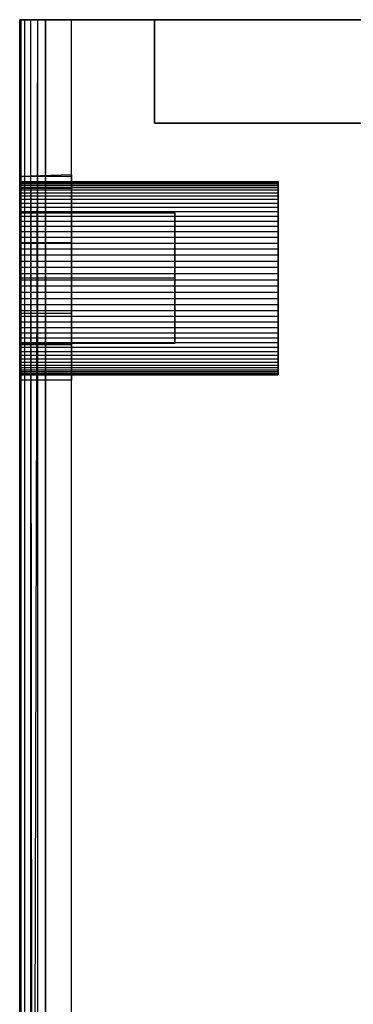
# Model space of a CAD drawing. Extents: x -47 to 47, y -122 to 0.
# Tile 16 of 28: x -20 to -13.55, y -19.04 to 0. Entities that reach past the tile are written whole.
import ezdxf

# ---------------------------------------------------------------- set-up
doc = ezdxf.new("R2010")
doc.units = 0
doc.header["$LTSCALE"] = 25.4
doc.layers.get('0').update_dxf_attribs({"linetype": 'CONTINUOUS'})

# ---------------------------------------------------------------- blocks, each defined once
blk = doc.blocks.new('NL2500034645_STL')
at = {"color": 0}
for p, q in [((-20, -37.5, 49.5), (-20, 0, 49.5)), ((-20, 0, 49.5), (-20, 0, -49.5)), ((-20, 0, -49.5), (-20, -37.5, -49.5)), ((-19.976, 0, -49.655), (-20, 0, -49.5)), ((-20, 0, 49.5), (-20, 0, -49.5)), ((-20, 0, 49.5), (-19.976, 0, 49.655)), ((-20, 0, -49.5), (-20, -37.5, -49.5)), ((-20, 0, -49.5), (-19.994, -37.497, -49.578)), ((-20, 0, -49.5), (-19.994, -37.497, -49.578)), ((-19.976, 0, -49.655), (-20, 0, -49.5)), ((-20, 0, 49.5), (-19.976, 0, 49.655)), ((-20, 0, 49.5), (-19.994, -37.497, 49.579)), ((-20, 0, 49.5), (-19.994, -37.497, 49.579)), ((-20, -37.5, 49.5), (-20, 0, 49.5)), ((-19.976, 0, -49.655), (-19.994, -37.497, -49.578)), ((-19.976, 0, -49.655), (-19.994, -37.497, -49.578)), ((-19.976, 0, 49.655), (-19.994, -37.497, 49.579)), ((-19.976, 0, 49.655), (-19.994, -37.497, 49.579)), ((-19.905, 0, -49.794), (-19.976, 0, -49.655)), ((-19.976, 0, 49.655), (-19.905, 0, 49.794)), ((-19.976, 0, -49.655), (-19.976, -37.487, -49.655)), ((-19.905, 0, -49.794), (-19.976, 0, -49.655)), ((-19.976, 0, -49.655), (-19.976, -37.487, -49.655)), ((-19.976, 0, 49.655), (-19.905, 0, 49.794)), ((-19.976, 0, 49.655), (-19.976, -37.487, 49.655)), ((-19.976, 0, 49.655), (-19.976, -37.487, 49.655)), ((-19.794, 0, -49.905), (-19.905, 0, -49.794)), ((-19.905, 0, 49.794), (-19.794, 0, 49.905)), ((-19.905, 0, -49.794), (-19.905, -37.449, -49.794)), ((-19.794, 0, -49.905), (-19.905, 0, -49.794)), ((-19.905, 0, -49.794), (-19.905, -37.449, -49.794)), ((-19.905, 0, 49.794), (-19.794, 0, 49.905)), ((-19.905, 0, 49.794), (-19.905, -37.449, 49.794)), ((-19.905, 0, 49.794), (-19.905, -37.449, 49.794)), ((-19.655, 0, -49.976), (-19.794, 0, -49.905)), ((-19.794, 0, 49.905), (-19.655, 0, 49.976)), ((-19.794, 0, -49.905), (-19.794, -37.391, -49.905)), ((-19.794, 0, -49.905), (-19.794, -37.391, -49.905)), ((-19.794, 0, -49.905), (-19.753, -37.369, -49.931)), ((-19.794, 0, -49.905), (-19.753, -37.369, -49.931)), ((-19.655, 0, -49.976), (-19.794, 0, -49.905)), ((-19.794, 0, 49.905), (-19.655, 0, 49.976)), ((-19.794, 0, 49.905), (-19.753, -37.369, 49.931)), ((-19.794, 0, 49.905), (-19.753, -37.369, 49.931)), ((-19.794, 0, 49.905), (-19.794, -37.391, 49.905)), ((-19.794, 0, 49.905), (-19.794, -37.391, 49.905)), ((-19.655, 0, -49.976), (-19.753, -37.369, -49.931)), ((-19.655, 0, -49.976), (-19.753, -37.369, -49.931)), ((-19.655, 0, 49.976), (-19.753, -37.369, 49.931)), ((-19.655, 0, 49.976), (-19.753, -37.369, 49.931)), ((-19.5, 0, -50), (-19.655, 0, -49.976)), ((-19.655, 0, 49.976), (-19.5, 0, 50)), ((-19.655, 0, -49.976), (-19.655, -37.318, -49.976)), ((-19.5, 0, -50), (-19.655, 0, -49.976)), ((-19.655, 0, -49.976), (-19.655, -37.318, -49.976)), ((-19.655, 0, 49.976), (-19.5, 0, 50)), ((-19.655, 0, 49.976), (-19.655, -37.318, 49.976)), ((-19.655, 0, 49.976), (-19.655, -37.318, 49.976)), ((-19.5, -37.238, -50), (-19.5, 0, -50)), ((-19.5, 0, -50), (19.5, 0, -50)), ((19.5, 0, 50), (-19.5, 0, 50)), ((-19.5, 0, 50), (-19.5, -37.238, 50)), ((-19.5, 0, -50), (19.5, 0, -50)), ((19.5, 0, 50), (-19.5, 0, 50)), ((-19.5, -37.238, -50), (-19.5, 0, -50)), ((-19.5, 0, 50), (-19.5, -37.238, 50)), ((19, 0, 49), (-19, 0, 49)), ((-19, 0, 49), (-19, 0, -49)), ((-19, 0, -49), (19, 0, -49)), ((-19, -75, 49), (-19, 0, 49)), ((19, 0, 49), (-19, 0, 49)), ((-19, 0, 49), (-19, 0, -49)), ((-19, -75, 49), (-19, 0, 49)), ((-19, -75, -49), (-19, 0, -49)), ((-19, 0, -49), (19, 0, -49)), ((-19, -75, -49), (-19, 0, -49)), ((-17.394, 0, 47.556), (-17.394, 0, -47.444)), ((-17.394, 0, -47.444), (-17.394, -2, -47.444)), ((-17.394, -2, 47.556), (-17.394, 0, 47.556)), ((17.606, 0, 47.556), (-17.394, 0, 47.556)), ((-17.394, -2, 47.556), (-17.394, 0, 47.556)), ((-17.394, 0, -47.444), (17.606, 0, -47.444)), ((-17.394, 0, -47.444), (-17.394, -2, -47.444)), ((-17.394, 0, -47.444), (17.606, 0, -47.444)), ((-17.394, 0, 47.556), (-17.394, 0, -47.444)), ((17.606, 0, 47.556), (-17.394, 0, 47.556)), ((-17.394, -2, -47.444), (-17.394, -2, 47.556)), ((-17.394, -2, 47.556), (17.606, -2, 47.556)), ((17.606, -2, -47.444), (-17.394, -2, -47.444)), ((-17.394, -2, -47.444), (-17.394, -2, 47.556)), ((17.606, -2, -47.444), (-17.394, -2, -47.444)), ((-17.394, -2, 47.556), (17.606, -2, 47.556)), ((-19, -3, 0.056), (-20, -3.03, -0.291)), ((-19, -3, 0.056), (-20, -3.03, -0.291)), ((-19, -3, 0.056), (-20, -3.03, 0.404)), ((-19, -3, 0.056), (-20, -3.03, 0.404)), ((-20, -3.03, -0.291), (-20, -3.03, 0.404)), ((-20, -3.03, 0.404), (-20, -3.268, 1.056)), ((-20, -3.268, -0.944), (-20, -3.03, -0.291)), ((-19, -3.03, -0.291), (-20, -3.03, -0.291)), ((-20, -3.268, -0.944), (-20, -3.03, -0.291)), ((-19, -3.03, -0.291), (-20, -3.03, -0.291)), ((-20, -3.03, -0.291), (-20, -3.03, 0.404)), ((-19, -3.03, 0.404), (-20, -3.03, 0.404)), ((-19, -3.03, 0.404), (-20, -3.03, 0.404)), ((-20, -3.03, 0.404), (-20, -3.268, 1.056)), ((-19, -3.03, 0.404), (-19, -3, 0.056)), ((-19, -3, 0.056), (-19, -3.03, -0.291)), ((-19, -3, 0.056), (-19, -3.03, -0.291)), ((-19, -3.03, 0.404), (-19, -3, 0.056)), ((-19, -3.268, 1.056), (-19, -3.03, 0.404)), ((-19, -3.03, -0.291), (-19, -3.268, -0.944)), ((-19, -3.03, -0.291), (-19, -3.268, -0.944)), ((-19, -3.268, 1.056), (-19, -3.03, 0.404)), ((-20, -3.13, 0.056), (-15, -3.13, 0.056)), ((-20, -3.131, -0.004), (-20, -3.13, 0.056)), ((-20, -3.13, 0.056), (-15, -3.13, 0.056)), ((-20, -3.13, 0.056), (-20, -3.131, 0.117)), ((-20, -3.13, 0.056), (-20, -3.131, 0.117)), ((-20, -3.131, -0.004), (-20, -3.13, 0.056)), ((-20, -3.131, -0.004), (-15, -3.131, -0.004)), ((-20, -3.131, 0.117), (-15, -3.131, 0.117)), ((-20, -3.131, 0.117), (-20, -3.139, 0.238)), ((-20, -3.131, 0.117), (-15, -3.131, 0.117)), ((-20, -3.139, -0.125), (-20, -3.131, -0.004)), ((-20, -3.131, -0.004), (-15, -3.131, -0.004)), ((-20, -3.131, 0.117), (-20, -3.139, 0.238)), ((-20, -3.139, -0.125), (-20, -3.131, -0.004)), ((-20, -3.139, 0.238), (-15, -3.139, 0.238)), ((-20, -3.139, 0.238), (-20, -3.155, 0.358)), ((-20, -3.139, 0.238), (-15, -3.139, 0.238)), ((-20, -3.155, -0.245), (-20, -3.139, -0.125)), ((-20, -3.139, -0.125), (-15, -3.139, -0.125)), ((-20, -3.139, -0.125), (-15, -3.139, -0.125)), ((-20, -3.139, 0.238), (-20, -3.155, 0.358)), ((-20, -3.155, -0.245), (-20, -3.139, -0.125)), ((-20, -3.155, 0.358), (-15, -3.155, 0.358)), ((-20, -3.155, 0.358), (-20, -3.178, 0.477)), ((-20, -3.155, 0.358), (-15, -3.155, 0.358)), ((-20, -3.178, -0.364), (-20, -3.155, -0.245)), ((-20, -3.155, -0.245), (-15, -3.155, -0.245)), ((-20, -3.155, -0.245), (-15, -3.155, -0.245)), ((-20, -3.155, 0.358), (-20, -3.178, 0.477)), ((-20, -3.178, -0.364), (-20, -3.155, -0.245)), ((-20, -3.178, 0.477), (-15, -3.178, 0.477)), ((-20, -3.178, 0.477), (-20, -3.209, 0.594)), ((-20, -3.178, 0.477), (-15, -3.178, 0.477)), ((-20, -3.209, -0.481), (-20, -3.178, -0.364)), ((-20, -3.178, -0.364), (-15, -3.178, -0.364)), ((-20, -3.178, -0.364), (-15, -3.178, -0.364)), ((-20, -3.178, 0.477), (-20, -3.209, 0.594)), ((-20, -3.209, -0.481), (-20, -3.178, -0.364)), ((-20, -3.209, 0.594), (-15, -3.209, 0.594)), ((-20, -3.209, 0.594), (-20, -3.248, 0.709)), ((-20, -3.209, 0.594), (-15, -3.209, 0.594)), ((-20, -3.248, -0.596), (-20, -3.209, -0.481)), ((-20, -3.209, -0.481), (-15, -3.209, -0.481)), ((-20, -3.209, -0.481), (-15, -3.209, -0.481)), ((-20, -3.209, 0.594), (-20, -3.248, 0.709)), ((-20, -3.248, -0.596), (-20, -3.209, -0.481)), ((-15, -3.13, 0.056), (-15, -3.131, -0.004)), ((-15, -3.131, 0.117), (-15, -3.13, 0.056)), ((-15, -3.13, 0.056), (-15, -3.131, -0.004)), ((-15, -3.131, 0.117), (-15, -3.13, 0.056)), ((-15, -3.139, 0.238), (-15, -3.131, 0.117)), ((-15, -3.131, -0.004), (-15, -3.139, -0.125)), ((-15, -3.139, 0.238), (-15, -3.131, 0.117)), ((-15, -3.131, -0.004), (-15, -3.139, -0.125)), ((-15, -3.155, 0.358), (-15, -3.139, 0.238)), ((-15, -3.139, -0.125), (-15, -3.155, -0.245)), ((-15, -3.155, 0.358), (-15, -3.139, 0.238)), ((-15, -3.139, -0.125), (-15, -3.155, -0.245)), ((-15, -3.178, 0.477), (-15, -3.155, 0.358)), ((-15, -3.155, -0.245), (-15, -3.178, -0.364)), ((-15, -3.178, 0.477), (-15, -3.155, 0.358)), ((-15, -3.155, -0.245), (-15, -3.178, -0.364)), ((-15, -3.209, 0.594), (-15, -3.178, 0.477)), ((-15, -3.178, -0.364), (-15, -3.209, -0.481)), ((-15, -3.209, 0.594), (-15, -3.178, 0.477)), ((-15, -3.178, -0.364), (-15, -3.209, -0.481)), ((-15, -3.248, 0.709), (-15, -3.209, 0.594)), ((-15, -3.209, -0.481), (-15, -3.248, -0.596)), ((-15, -3.248, 0.709), (-15, -3.209, 0.594)), ((-15, -3.209, -0.481), (-15, -3.248, -0.596)), ((-20, -3.248, 0.709), (-15, -3.248, 0.709)), ((-20, -3.248, 0.709), (-20, -3.293, 0.821)), ((-20, -3.248, 0.709), (-15, -3.248, 0.709)), ((-20, -3.293, -0.708), (-20, -3.248, -0.596)), ((-20, -3.248, -0.596), (-15, -3.248, -0.596)), ((-20, -3.248, -0.596), (-15, -3.248, -0.596)), ((-20, -3.248, 0.709), (-20, -3.293, 0.821)), ((-20, -3.293, -0.708), (-20, -3.248, -0.596)), ((-20, -3.268, 1.056), (-20, -3.714, 1.589)), ((-20, -3.714, -1.476), (-20, -3.268, -0.944)), ((-19, -3.268, -0.944), (-20, -3.268, -0.944)), ((-19, -3.268, 1.056), (-20, -3.268, 1.056)), ((-19, -3.268, 1.056), (-20, -3.268, 1.056)), ((-20, -3.268, 1.056), (-20, -3.714, 1.589)), ((-19, -3.268, -0.944), (-20, -3.268, -0.944)), ((-20, -3.714, -1.476), (-20, -3.268, -0.944)), ((-20, -3.293, 0.821), (-15, -3.293, 0.821)), ((-20, -3.293, 0.821), (-20, -3.346, 0.93)), ((-20, -3.293, 0.821), (-15, -3.293, 0.821)), ((-20, -3.346, -0.817), (-20, -3.293, -0.708)), ((-20, -3.293, -0.708), (-15, -3.293, -0.708)), ((-20, -3.293, -0.708), (-15, -3.293, -0.708)), ((-20, -3.293, 0.821), (-20, -3.346, 0.93)), ((-20, -3.346, -0.817), (-20, -3.293, -0.708)), ((-20, -3.346, 0.93), (-15, -3.346, 0.93)), ((-20, -3.346, 0.93), (-20, -3.406, 1.035)), ((-20, -3.346, 0.93), (-15, -3.346, 0.93)), ((-20, -3.406, -0.922), (-20, -3.346, -0.817)), ((-20, -3.346, -0.817), (-15, -3.346, -0.817)), ((-20, -3.346, -0.817), (-15, -3.346, -0.817)), ((-20, -3.346, 0.93), (-20, -3.406, 1.035)), ((-20, -3.406, -0.922), (-20, -3.346, -0.817)), ((-20, -3.406, 1.035), (-15, -3.406, 1.035)), ((-20, -3.406, 1.035), (-20, -3.473, 1.136)), ((-20, -3.406, 1.035), (-15, -3.406, 1.035)), ((-20, -3.473, -1.023), (-20, -3.406, -0.922)), ((-20, -3.406, -0.922), (-15, -3.406, -0.922)), ((-20, -3.406, -0.922), (-15, -3.406, -0.922)), ((-20, -3.406, 1.035), (-20, -3.473, 1.136)), ((-20, -3.473, -1.023), (-20, -3.406, -0.922)), ((-19, -3.714, 1.589), (-19, -3.268, 1.056)), ((-19, -3.268, -0.944), (-19, -3.714, -1.476)), ((-19, -3.714, 1.589), (-19, -3.268, 1.056)), ((-19, -3.268, -0.944), (-19, -3.714, -1.476)), ((-15, -3.293, 0.821), (-15, -3.248, 0.709)), ((-15, -3.248, -0.596), (-15, -3.293, -0.708)), ((-15, -3.293, 0.821), (-15, -3.248, 0.709)), ((-15, -3.248, -0.596), (-15, -3.293, -0.708)), ((-15, -3.346, 0.93), (-15, -3.293, 0.821)), ((-15, -3.293, -0.708), (-15, -3.346, -0.817)), ((-15, -3.346, 0.93), (-15, -3.293, 0.821)), ((-15, -3.293, -0.708), (-15, -3.346, -0.817)), ((-15, -3.406, 1.035), (-15, -3.346, 0.93)), ((-15, -3.346, -0.817), (-15, -3.406, -0.922)), ((-15, -3.406, 1.035), (-15, -3.346, 0.93)), ((-15, -3.346, -0.817), (-15, -3.406, -0.922)), ((-15, -3.473, 1.136), (-15, -3.406, 1.035)), ((-15, -3.406, -0.922), (-15, -3.473, -1.023)), ((-15, -3.473, 1.136), (-15, -3.406, 1.035)), ((-15, -3.406, -0.922), (-15, -3.473, -1.023)), ((-20, -3.473, 1.136), (-15, -3.473, 1.136)), ((-20, -3.473, 1.136), (-20, -3.546, 1.232)), ((-20, -3.473, 1.136), (-15, -3.473, 1.136)), ((-20, -3.546, -1.12), (-20, -3.473, -1.023)), ((-20, -3.473, -1.023), (-15, -3.473, -1.023)), ((-20, -3.473, -1.023), (-15, -3.473, -1.023)), ((-20, -3.473, 1.136), (-20, -3.546, 1.232)), ((-20, -3.546, -1.12), (-20, -3.473, -1.023)), ((-20, -3.546, 1.232), (-15, -3.546, 1.232)), ((-20, -3.546, 1.232), (-20, -3.625, 1.324)), ((-20, -3.546, 1.232), (-15, -3.546, 1.232)), ((-20, -3.625, -1.211), (-20, -3.546, -1.12)), ((-20, -3.546, -1.12), (-15, -3.546, -1.12)), ((-20, -3.546, -1.12), (-15, -3.546, -1.12)), ((-20, -3.546, 1.232), (-20, -3.625, 1.324)), ((-20, -3.625, -1.211), (-20, -3.546, -1.12)), ((-15, -3.546, 1.232), (-15, -3.473, 1.136)), ((-15, -3.473, -1.023), (-15, -3.546, -1.12)), ((-15, -3.546, 1.232), (-15, -3.473, 1.136)), ((-15, -3.473, -1.023), (-15, -3.546, -1.12)), ((-15, -3.625, 1.324), (-15, -3.546, 1.232)), ((-15, -3.546, -1.12), (-15, -3.625, -1.211)), ((-15, -3.625, 1.324), (-15, -3.546, 1.232)), ((-15, -3.546, -1.12), (-15, -3.625, -1.211)), ((-20, -3.625, 1.324), (-15, -3.625, 1.324)), ((-20, -3.625, 1.324), (-20, -3.71, 1.41)), ((-20, -3.625, 1.324), (-15, -3.625, 1.324)), ((-20, -3.71, -1.298), (-20, -3.625, -1.211)), ((-20, -3.625, -1.211), (-15, -3.625, -1.211)), ((-20, -3.625, -1.211), (-15, -3.625, -1.211)), ((-20, -3.625, 1.324), (-20, -3.71, 1.41)), ((-20, -3.71, -1.298), (-20, -3.625, -1.211)), ((-20, -3.71, 1.41), (-15, -3.71, 1.41)), ((-20, -3.71, 1.41), (-20, -3.801, 1.491)), ((-20, -3.71, 1.41), (-15, -3.71, 1.41)), ((-20, -3.801, -1.378), (-20, -3.71, -1.298)), ((-20, -3.71, -1.298), (-15, -3.71, -1.298)), ((-20, -3.71, -1.298), (-15, -3.71, -1.298)), ((-20, -3.71, 1.41), (-20, -3.801, 1.491)), ((-20, -3.801, -1.378), (-20, -3.71, -1.298)), ((-20, -3.714, 1.589), (-20, -4.316, 1.936)), ((-20, -4.316, -1.823), (-20, -3.714, -1.476)), ((-19, -3.714, 1.589), (-20, -3.714, 1.589)), ((-19, -3.714, 1.589), (-20, -3.714, 1.589)), ((-20, -3.714, 1.589), (-20, -4.316, 1.936)), ((-19, -3.714, -1.476), (-20, -3.714, -1.476)), ((-20, -4.316, -1.823), (-20, -3.714, -1.476)), ((-19, -3.714, -1.476), (-20, -3.714, -1.476)), ((-20, -5, -1.403), (-20, -3.736, -0.673)), ((-20, -3.736, -0.673), (-20, -3.736, 0.786)), ((-20, -3.736, 0.786), (-20, -5, 1.516)), ((-17, -3.736, 0.786), (-20, -3.736, 0.786)), ((-20, -3.736, -0.673), (-20, -3.736, 0.786)), ((-20, -3.736, -0.673), (-17, -3.736, -0.673)), ((-20, -3.736, 0.786), (-20, -5, 1.516)), ((-17, -3.736, 0.786), (-20, -3.736, 0.786)), ((-20, -3.736, -0.673), (-17, -3.736, -0.673)), ((-20, -5, -1.403), (-20, -3.736, -0.673)), ((-20, -3.801, 1.491), (-15, -3.801, 1.491)), ((-20, -3.801, 1.491), (-20, -3.896, 1.566)), ((-20, -3.801, 1.491), (-15, -3.801, 1.491)), ((-20, -3.896, -1.453), (-20, -3.801, -1.378)), ((-20, -3.801, -1.378), (-15, -3.801, -1.378)), ((-20, -3.801, -1.378), (-15, -3.801, -1.378)), ((-20, -3.801, 1.491), (-20, -3.896, 1.566)), ((-20, -3.896, -1.453), (-20, -3.801, -1.378)), ((-19, -4.316, 1.936), (-19, -3.714, 1.589)), ((-19, -3.714, -1.476), (-19, -4.316, -1.823)), ((-19, -4.316, 1.936), (-19, -3.714, 1.589)), ((-19, -3.714, -1.476), (-19, -4.316, -1.823)), ((-17, -3.736, -0.673), (-17, -3.736, 0.786)), ((-17, -3.736, 0.786), (-17, -5, 1.516)), ((-17, -5, -1.403), (-17, -3.736, -0.673)), ((-17, -3.736, 0.786), (-17, -5, 1.516)), ((-17, -3.736, -0.673), (-17, -3.736, 0.786)), ((-17, -5, -1.403), (-17, -3.736, -0.673)), ((-15, -3.71, 1.41), (-15, -3.625, 1.324)), ((-15, -3.625, -1.211), (-15, -3.71, -1.298)), ((-15, -3.71, 1.41), (-15, -3.625, 1.324)), ((-15, -3.625, -1.211), (-15, -3.71, -1.298)), ((-15, -3.801, 1.491), (-15, -3.71, 1.41)), ((-15, -3.71, -1.298), (-15, -3.801, -1.378)), ((-15, -3.801, 1.491), (-15, -3.71, 1.41)), ((-15, -3.71, -1.298), (-15, -3.801, -1.378)), ((-15, -3.896, 1.566), (-15, -3.801, 1.491)), ((-15, -3.801, -1.378), (-15, -3.896, -1.453)), ((-15, -3.896, 1.566), (-15, -3.801, 1.491)), ((-15, -3.801, -1.378), (-15, -3.896, -1.453)), ((-20, -3.896, 1.566), (-15, -3.896, 1.566)), ((-20, -3.896, 1.566), (-20, -3.996, 1.634)), ((-20, -3.896, 1.566), (-15, -3.896, 1.566)), ((-20, -3.996, -1.521), (-20, -3.896, -1.453)), ((-20, -3.896, -1.453), (-15, -3.896, -1.453)), ((-20, -3.896, -1.453), (-15, -3.896, -1.453)), ((-20, -3.896, 1.566), (-20, -3.996, 1.634)), ((-20, -3.996, -1.521), (-20, -3.896, -1.453)), ((-20, -3.996, 1.634), (-15, -3.996, 1.634)), ((-20, -3.996, 1.634), (-20, -4.1, 1.696)), ((-20, -3.996, 1.634), (-15, -3.996, 1.634)), ((-20, -4.1, -1.583), (-20, -3.996, -1.521)), ((-20, -3.996, -1.521), (-15, -3.996, -1.521)), ((-20, -3.996, -1.521), (-15, -3.996, -1.521)), ((-20, -3.996, 1.634), (-20, -4.1, 1.696)), ((-20, -4.1, -1.583), (-20, -3.996, -1.521)), ((-15, -3.996, 1.634), (-15, -3.896, 1.566)), ((-15, -3.896, -1.453), (-15, -3.996, -1.521)), ((-15, -3.996, 1.634), (-15, -3.896, 1.566)), ((-15, -3.896, -1.453), (-15, -3.996, -1.521)), ((-15, -4.1, 1.696), (-15, -3.996, 1.634)), ((-15, -3.996, -1.521), (-15, -4.1, -1.583)), ((-15, -4.1, 1.696), (-15, -3.996, 1.634)), ((-15, -3.996, -1.521), (-15, -4.1, -1.583)), ((-20, -4.1, 1.696), (-15, -4.1, 1.696)), ((-20, -4.1, 1.696), (-20, -4.208, 1.75)), ((-20, -4.1, 1.696), (-15, -4.1, 1.696)), ((-20, -4.208, -1.638), (-20, -4.1, -1.583)), ((-20, -4.1, -1.583), (-15, -4.1, -1.583)), ((-20, -4.1, -1.583), (-15, -4.1, -1.583)), ((-20, -4.1, 1.696), (-20, -4.208, 1.75)), ((-20, -4.208, -1.638), (-20, -4.1, -1.583)), ((-15, -4.208, 1.75), (-15, -4.1, 1.696)), ((-15, -4.1, -1.583), (-15, -4.208, -1.638)), ((-15, -4.208, 1.75), (-15, -4.1, 1.696)), ((-15, -4.1, -1.583), (-15, -4.208, -1.638)), ((-20, -4.208, 1.75), (-15, -4.208, 1.75)), ((-20, -4.208, 1.75), (-20, -4.32, 1.798)), ((-20, -4.208, 1.75), (-15, -4.208, 1.75)), ((-20, -4.32, -1.685), (-20, -4.208, -1.638)), ((-20, -4.208, -1.638), (-15, -4.208, -1.638)), ((-20, -4.208, -1.638), (-15, -4.208, -1.638)), ((-20, -4.208, 1.75), (-20, -4.32, 1.798)), ((-20, -4.32, -1.685), (-20, -4.208, -1.638)), ((-20, -4.316, 1.936), (-20, -5, 2.056)), ((-20, -5, -1.944), (-20, -4.316, -1.823)), ((-19, -4.316, 1.936), (-20, -4.316, 1.936)), ((-19, -4.316, 1.936), (-20, -4.316, 1.936)), ((-20, -4.316, 1.936), (-20, -5, 2.056)), ((-19, -4.316, -1.823), (-20, -4.316, -1.823)), ((-20, -5, -1.944), (-20, -4.316, -1.823)), ((-19, -4.316, -1.823), (-20, -4.316, -1.823)), ((-20, -4.32, 1.798), (-15, -4.32, 1.798)), ((-20, -4.32, 1.798), (-20, -4.434, 1.838)), ((-20, -4.32, 1.798), (-15, -4.32, 1.798)), ((-20, -4.434, -1.726), (-20, -4.32, -1.685)), ((-20, -4.32, -1.685), (-15, -4.32, -1.685)), ((-20, -4.32, -1.685), (-15, -4.32, -1.685)), ((-20, -4.32, 1.798), (-20, -4.434, 1.838)), ((-20, -4.434, -1.726), (-20, -4.32, -1.685)), ((-19, -5, 2.056), (-19, -4.316, 1.936)), ((-19, -4.316, -1.823), (-19, -5, -1.944)), ((-19, -5, 2.056), (-19, -4.316, 1.936)), ((-19, -4.316, -1.823), (-19, -5, -1.944)), ((-15, -4.32, 1.798), (-15, -4.208, 1.75)), ((-15, -4.208, -1.638), (-15, -4.32, -1.685)), ((-15, -4.32, 1.798), (-15, -4.208, 1.75)), ((-15, -4.208, -1.638), (-15, -4.32, -1.685)), ((-15, -4.434, 1.838), (-15, -4.32, 1.798)), ((-15, -4.32, -1.685), (-15, -4.434, -1.726)), ((-15, -4.434, 1.838), (-15, -4.32, 1.798)), ((-15, -4.32, -1.685), (-15, -4.434, -1.726)), ((-20, -4.434, 1.838), (-15, -4.434, 1.838)), ((-20, -4.434, 1.838), (-20, -4.55, 1.871)), ((-20, -4.434, 1.838), (-15, -4.434, 1.838)), ((-20, -4.55, -1.759), (-20, -4.434, -1.726)), ((-20, -4.434, -1.726), (-15, -4.434, -1.726)), ((-20, -4.434, -1.726), (-15, -4.434, -1.726)), ((-20, -4.434, 1.838), (-20, -4.55, 1.871)), ((-20, -4.55, -1.759), (-20, -4.434, -1.726)), ((-20, -4.55, 1.871), (-15, -4.55, 1.871)), ((-20, -4.55, 1.871), (-20, -4.669, 1.897)), ((-20, -4.55, 1.871), (-15, -4.55, 1.871)), ((-20, -4.669, -1.784), (-20, -4.55, -1.759)), ((-20, -4.55, -1.759), (-15, -4.55, -1.759)), ((-20, -4.55, -1.759), (-15, -4.55, -1.759)), ((-20, -4.55, 1.871), (-20, -4.669, 1.897)), ((-20, -4.669, -1.784), (-20, -4.55, -1.759)), ((-15, -4.55, 1.871), (-15, -4.434, 1.838)), ((-15, -4.434, -1.726), (-15, -4.55, -1.759)), ((-15, -4.55, 1.871), (-15, -4.434, 1.838)), ((-15, -4.434, -1.726), (-15, -4.55, -1.759)), ((-15, -4.669, 1.897), (-15, -4.55, 1.871)), ((-15, -4.55, -1.759), (-15, -4.669, -1.784)), ((-15, -4.669, 1.897), (-15, -4.55, 1.871)), ((-15, -4.55, -1.759), (-15, -4.669, -1.784)), ((-20, -4.669, 1.897), (-15, -4.669, 1.897)), ((-20, -4.669, 1.897), (-20, -4.788, 1.914)), ((-20, -4.669, 1.897), (-15, -4.669, 1.897)), ((-20, -4.788, -1.801), (-20, -4.669, -1.784)), ((-20, -4.669, -1.784), (-15, -4.669, -1.784)), ((-20, -4.669, -1.784), (-15, -4.669, -1.784)), ((-20, -4.669, 1.897), (-20, -4.788, 1.914)), ((-20, -4.788, -1.801), (-20, -4.669, -1.784)), ((-15, -4.788, 1.914), (-15, -4.669, 1.897)), ((-15, -4.669, -1.784), (-15, -4.788, -1.801)), ((-15, -4.788, 1.914), (-15, -4.669, 1.897)), ((-15, -4.669, -1.784), (-15, -4.788, -1.801)), ((-20, -4.788, 1.914), (-15, -4.788, 1.914)), ((-20, -4.788, 1.914), (-20, -4.909, 1.924)), ((-20, -4.788, 1.914), (-15, -4.788, 1.914)), ((-20, -4.909, -1.811), (-20, -4.788, -1.801)), ((-20, -4.788, -1.801), (-15, -4.788, -1.801)), ((-20, -4.788, -1.801), (-15, -4.788, -1.801)), ((-20, -4.788, 1.914), (-20, -4.909, 1.924)), ((-20, -4.909, -1.811), (-20, -4.788, -1.801)), ((-20, -4.909, 1.924), (-15, -4.909, 1.924)), ((-20, -4.909, 1.924), (-20, -5.03, 1.926)), ((-20, -4.909, 1.924), (-15, -4.909, 1.924)), ((-20, -5.03, -1.813), (-20, -4.909, -1.811)), ((-20, -4.909, -1.811), (-15, -4.909, -1.811)), ((-20, -4.909, -1.811), (-15, -4.909, -1.811)), ((-20, -4.909, 1.924), (-20, -5.03, 1.926)), ((-20, -5.03, -1.813), (-20, -4.909, -1.811)), ((-15, -4.909, 1.924), (-15, -4.788, 1.914)), ((-15, -4.788, -1.801), (-15, -4.909, -1.811)), ((-15, -4.909, 1.924), (-15, -4.788, 1.914)), ((-15, -4.788, -1.801), (-15, -4.909, -1.811)), ((-15, -5.03, 1.926), (-15, -4.909, 1.924)), ((-15, -4.909, -1.811), (-15, -5.03, -1.813)), ((-15, -5.03, 1.926), (-15, -4.909, 1.924)), ((-15, -4.909, -1.811), (-15, -5.03, -1.813)), ((-20, -5, 2.056), (-20, -5.684, 1.936)), ((-20, -5.684, -1.823), (-20, -5, -1.944)), ((-19, -5, 2.056), (-20, -5, 2.056)), ((-19, -5, 2.056), (-20, -5, 2.056)), ((-20, -5, 2.056), (-20, -5.684, 1.936)), ((-19, -5, -1.944), (-20, -5, -1.944)), ((-20, -5.684, -1.823), (-20, -5, -1.944)), ((-19, -5, -1.944), (-20, -5, -1.944)), ((-20, -6.264, -0.673), (-20, -5, -1.403)), ((-20, -5, 1.516), (-20, -6.264, 0.786)), ((-17, -5, 1.516), (-20, -5, 1.516)), ((-20, -5, 1.516), (-20, -6.264, 0.786)), ((-17, -5, 1.516), (-20, -5, 1.516)), ((-17, -5, -1.403), (-20, -5, -1.403)), ((-20, -6.264, -0.673), (-20, -5, -1.403)), ((-17, -5, -1.403), (-20, -5, -1.403)), ((-20, -5.03, 1.926), (-15, -5.03, 1.926)), ((-20, -5.03, 1.926), (-20, -5.151, 1.92)), ((-20, -5.03, 1.926), (-15, -5.03, 1.926)), ((-20, -5.151, -1.807), (-20, -5.03, -1.813)), ((-20, -5.03, -1.813), (-15, -5.03, -1.813)), ((-20, -5.03, -1.813), (-15, -5.03, -1.813)), ((-20, -5.03, 1.926), (-20, -5.151, 1.92)), ((-20, -5.151, -1.807), (-20, -5.03, -1.813)), ((-19, -5.684, 1.936), (-19, -5, 2.056)), ((-19, -5, -1.944), (-19, -5.684, -1.823)), ((-19, -5.684, 1.936), (-19, -5, 2.056)), ((-19, -5, -1.944), (-19, -5.684, -1.823)), ((-17, -5, 1.516), (-17, -6.264, 0.786)), ((-17, -6.264, -0.673), (-17, -5, -1.403)), ((-17, -5, 1.516), (-17, -6.264, 0.786)), ((-17, -6.264, -0.673), (-17, -5, -1.403)), ((-15, -5.151, 1.92), (-15, -5.03, 1.926)), ((-15, -5.03, -1.813), (-15, -5.151, -1.807)), ((-15, -5.151, 1.92), (-15, -5.03, 1.926)), ((-15, -5.03, -1.813), (-15, -5.151, -1.807)), ((-20, -5.151, 1.92), (-15, -5.151, 1.92)), ((-20, -5.151, 1.92), (-20, -5.272, 1.906)), ((-20, -5.151, 1.92), (-15, -5.151, 1.92)), ((-20, -5.272, -1.794), (-20, -5.151, -1.807)), ((-20, -5.151, -1.807), (-15, -5.151, -1.807)), ((-20, -5.151, -1.807), (-15, -5.151, -1.807)), ((-20, -5.151, 1.92), (-20, -5.272, 1.906)), ((-20, -5.272, -1.794), (-20, -5.151, -1.807)), ((-20, -5.272, 1.906), (-15, -5.272, 1.906)), ((-20, -5.272, 1.906), (-20, -5.391, 1.885)), ((-20, -5.272, 1.906), (-15, -5.272, 1.906)), ((-20, -5.391, -1.772), (-20, -5.272, -1.794)), ((-20, -5.272, -1.794), (-15, -5.272, -1.794)), ((-20, -5.272, -1.794), (-15, -5.272, -1.794)), ((-20, -5.272, 1.906), (-20, -5.391, 1.885)), ((-20, -5.391, -1.772), (-20, -5.272, -1.794)), ((-15, -5.272, 1.906), (-15, -5.151, 1.92)), ((-15, -5.151, -1.807), (-15, -5.272, -1.794)), ((-15, -5.272, 1.906), (-15, -5.151, 1.92)), ((-15, -5.151, -1.807), (-15, -5.272, -1.794)), ((-15, -5.391, 1.885), (-15, -5.272, 1.906)), ((-15, -5.272, -1.794), (-15, -5.391, -1.772)), ((-15, -5.391, 1.885), (-15, -5.272, 1.906)), ((-15, -5.272, -1.794), (-15, -5.391, -1.772)), ((-20, -5.391, 1.885), (-15, -5.391, 1.885)), ((-20, -5.391, 1.885), (-20, -5.508, 1.856)), ((-20, -5.391, 1.885), (-15, -5.391, 1.885)), ((-20, -5.508, -1.743), (-20, -5.391, -1.772)), ((-20, -5.391, -1.772), (-15, -5.391, -1.772)), ((-20, -5.391, -1.772), (-15, -5.391, -1.772)), ((-20, -5.391, 1.885), (-20, -5.508, 1.856)), ((-20, -5.508, -1.743), (-20, -5.391, -1.772)), ((-20, -5.508, 1.856), (-15, -5.508, 1.856)), ((-20, -5.508, 1.856), (-20, -5.624, 1.819)), ((-20, -5.508, 1.856), (-15, -5.508, 1.856)), ((-20, -5.624, -1.706), (-20, -5.508, -1.743)), ((-20, -5.508, -1.743), (-15, -5.508, -1.743)), ((-20, -5.508, -1.743), (-15, -5.508, -1.743)), ((-20, -5.508, 1.856), (-20, -5.624, 1.819)), ((-20, -5.624, -1.706), (-20, -5.508, -1.743)), ((-15, -5.508, 1.856), (-15, -5.391, 1.885)), ((-15, -5.391, -1.772), (-15, -5.508, -1.743)), ((-15, -5.508, 1.856), (-15, -5.391, 1.885)), ((-15, -5.391, -1.772), (-15, -5.508, -1.743)), ((-15, -5.624, 1.819), (-15, -5.508, 1.856)), ((-15, -5.508, -1.743), (-15, -5.624, -1.706)), ((-15, -5.624, 1.819), (-15, -5.508, 1.856)), ((-15, -5.508, -1.743), (-15, -5.624, -1.706)), ((-20, -5.624, 1.819), (-15, -5.624, 1.819)), ((-20, -5.624, 1.819), (-20, -5.737, 1.775)), ((-20, -5.624, 1.819), (-15, -5.624, 1.819)), ((-20, -5.737, -1.662), (-20, -5.624, -1.706)), ((-20, -5.624, -1.706), (-15, -5.624, -1.706)), ((-20, -5.624, -1.706), (-15, -5.624, -1.706)), ((-20, -5.624, 1.819), (-20, -5.737, 1.775)), ((-20, -5.737, -1.662), (-20, -5.624, -1.706)), ((-20, -5.684, 1.936), (-20, -6.286, 1.589)), ((-20, -6.286, -1.476), (-20, -5.684, -1.823)), ((-19, -5.684, 1.936), (-20, -5.684, 1.936)), ((-19, -5.684, 1.936), (-20, -5.684, 1.936)), ((-20, -5.684, 1.936), (-20, -6.286, 1.589)), ((-19, -5.684, -1.823), (-20, -5.684, -1.823)), ((-20, -6.286, -1.476), (-20, -5.684, -1.823)), ((-19, -5.684, -1.823), (-20, -5.684, -1.823)), ((-19, -6.286, 1.589), (-19, -5.684, 1.936)), ((-19, -5.684, -1.823), (-19, -6.286, -1.476)), ((-19, -6.286, 1.589), (-19, -5.684, 1.936)), ((-19, -5.684, -1.823), (-19, -6.286, -1.476)), ((-15, -5.737, 1.775), (-15, -5.624, 1.819)), ((-15, -5.624, -1.706), (-15, -5.737, -1.662)), ((-15, -5.737, 1.775), (-15, -5.624, 1.819)), ((-15, -5.624, -1.706), (-15, -5.737, -1.662)), ((-20, -5.737, 1.775), (-15, -5.737, 1.775)), ((-20, -5.737, 1.775), (-20, -5.846, 1.724)), ((-20, -5.737, 1.775), (-15, -5.737, 1.775)), ((-20, -5.846, -1.611), (-20, -5.737, -1.662)), ((-20, -5.737, -1.662), (-15, -5.737, -1.662)), ((-20, -5.737, -1.662), (-15, -5.737, -1.662)), ((-20, -5.737, 1.775), (-20, -5.846, 1.724)), ((-20, -5.846, -1.611), (-20, -5.737, -1.662)), ((-20, -5.846, 1.724), (-15, -5.846, 1.724)), ((-20, -5.846, 1.724), (-20, -5.952, 1.666)), ((-20, -5.846, 1.724), (-15, -5.846, 1.724)), ((-20, -5.952, -1.553), (-20, -5.846, -1.611)), ((-20, -5.846, -1.611), (-15, -5.846, -1.611)), ((-20, -5.846, -1.611), (-15, -5.846, -1.611)), ((-20, -5.952, -1.553), (-20, -5.846, -1.611)), ((-20, -5.846, 1.724), (-20, -5.952, 1.666)), ((-15, -5.846, 1.724), (-15, -5.737, 1.775)), ((-15, -5.737, -1.662), (-15, -5.846, -1.611)), ((-15, -5.846, 1.724), (-15, -5.737, 1.775)), ((-15, -5.737, -1.662), (-15, -5.846, -1.611)), ((-15, -5.952, 1.666), (-15, -5.846, 1.724)), ((-15, -5.846, -1.611), (-15, -5.952, -1.553)), ((-15, -5.952, 1.666), (-15, -5.846, 1.724)), ((-15, -5.846, -1.611), (-15, -5.952, -1.553)), ((-20, -5.952, 1.666), (-15, -5.952, 1.666)), ((-20, -5.952, 1.666), (-20, -6.055, 1.601)), ((-20, -5.952, 1.666), (-15, -5.952, 1.666)), ((-20, -6.055, -1.488), (-20, -5.952, -1.553)), ((-20, -5.952, -1.553), (-15, -5.952, -1.553)), ((-20, -5.952, -1.553), (-15, -5.952, -1.553)), ((-20, -6.055, -1.488), (-20, -5.952, -1.553)), ((-20, -5.952, 1.666), (-20, -6.055, 1.601)), ((-20, -6.055, 1.601), (-15, -6.055, 1.601)), ((-20, -6.055, 1.601), (-20, -6.152, 1.529)), ((-20, -6.055, 1.601), (-15, -6.055, 1.601)), ((-20, -6.152, -1.416), (-20, -6.055, -1.488)), ((-20, -6.055, -1.488), (-15, -6.055, -1.488)), ((-20, -6.055, -1.488), (-15, -6.055, -1.488)), ((-20, -6.152, -1.416), (-20, -6.055, -1.488)), ((-20, -6.055, 1.601), (-20, -6.152, 1.529)), ((-15, -6.055, 1.601), (-15, -5.952, 1.666)), ((-15, -5.952, -1.553), (-15, -6.055, -1.488)), ((-15, -6.055, 1.601), (-15, -5.952, 1.666)), ((-15, -5.952, -1.553), (-15, -6.055, -1.488)), ((-15, -6.152, 1.529), (-15, -6.055, 1.601)), ((-15, -6.055, -1.488), (-15, -6.152, -1.416)), ((-15, -6.152, 1.529), (-15, -6.055, 1.601)), ((-15, -6.055, -1.488), (-15, -6.152, -1.416)), ((-20, -6.152, 1.529), (-15, -6.152, 1.529)), ((-20, -6.152, 1.529), (-20, -6.245, 1.451)), ((-20, -6.152, 1.529), (-15, -6.152, 1.529)), ((-20, -6.245, -1.339), (-20, -6.152, -1.416)), ((-20, -6.152, -1.416), (-15, -6.152, -1.416)), ((-20, -6.152, -1.416), (-15, -6.152, -1.416)), ((-20, -6.245, -1.339), (-20, -6.152, -1.416)), ((-20, -6.152, 1.529), (-20, -6.245, 1.451)), ((-20, -6.245, 1.451), (-15, -6.245, 1.451)), ((-20, -6.245, 1.451), (-20, -6.333, 1.368)), ((-20, -6.245, 1.451), (-15, -6.245, 1.451)), ((-20, -6.333, -1.255), (-20, -6.245, -1.339)), ((-20, -6.245, -1.339), (-15, -6.245, -1.339)), ((-20, -6.245, -1.339), (-15, -6.245, -1.339)), ((-20, -6.333, -1.255), (-20, -6.245, -1.339)), ((-20, -6.245, 1.451), (-20, -6.333, 1.368)), ((-20, -6.264, 0.786), (-20, -6.264, -0.673)), ((-17, -6.264, 0.786), (-20, -6.264, 0.786)), ((-17, -6.264, -0.673), (-20, -6.264, -0.673)), ((-20, -6.264, 0.786), (-20, -6.264, -0.673)), ((-17, -6.264, 0.786), (-20, -6.264, 0.786)), ((-17, -6.264, -0.673), (-20, -6.264, -0.673)), ((-17, -6.264, 0.786), (-17, -6.264, -0.673)), ((-17, -6.264, 0.786), (-17, -6.264, -0.673)), ((-15, -6.245, 1.451), (-15, -6.152, 1.529)), ((-15, -6.152, -1.416), (-15, -6.245, -1.339)), ((-15, -6.245, 1.451), (-15, -6.152, 1.529)), ((-15, -6.152, -1.416), (-15, -6.245, -1.339)), ((-15, -6.333, 1.368), (-15, -6.245, 1.451)), ((-15, -6.245, -1.339), (-15, -6.333, -1.255)), ((-15, -6.333, 1.368), (-15, -6.245, 1.451)), ((-15, -6.245, -1.339), (-15, -6.333, -1.255)), ((-20, -6.286, 1.589), (-20, -6.732, 1.056)), ((-20, -6.732, -0.944), (-20, -6.286, -1.476)), ((-19, -6.286, 1.589), (-20, -6.286, 1.589)), ((-19, -6.286, 1.589), (-20, -6.286, 1.589)), ((-20, -6.286, 1.589), (-20, -6.732, 1.056)), ((-19, -6.286, -1.476), (-20, -6.286, -1.476)), ((-20, -6.732, -0.944), (-20, -6.286, -1.476)), ((-19, -6.286, -1.476), (-20, -6.286, -1.476)), ((-20, -6.333, 1.368), (-15, -6.333, 1.368)), ((-20, -6.333, 1.368), (-20, -6.415, 1.279)), ((-20, -6.333, 1.368), (-15, -6.333, 1.368)), ((-20, -6.415, -1.166), (-20, -6.333, -1.255)), ((-20, -6.333, -1.255), (-15, -6.333, -1.255)), ((-20, -6.333, -1.255), (-15, -6.333, -1.255)), ((-20, -6.415, -1.166), (-20, -6.333, -1.255)), ((-20, -6.333, 1.368), (-20, -6.415, 1.279)), ((-20, -6.415, 1.279), (-15, -6.415, 1.279)), ((-20, -6.415, 1.279), (-20, -6.491, 1.185)), ((-20, -6.415, 1.279), (-15, -6.415, 1.279)), ((-20, -6.491, -1.072), (-20, -6.415, -1.166)), ((-20, -6.415, -1.166), (-15, -6.415, -1.166)), ((-20, -6.415, -1.166), (-15, -6.415, -1.166)), ((-20, -6.491, -1.072), (-20, -6.415, -1.166)), ((-20, -6.415, 1.279), (-20, -6.491, 1.185)), ((-19, -6.286, -1.476), (-19, -6.732, -0.944)), ((-19, -6.732, 1.056), (-19, -6.286, 1.589)), ((-19, -6.732, 1.056), (-19, -6.286, 1.589)), ((-19, -6.286, -1.476), (-19, -6.732, -0.944)), ((-15, -6.415, 1.279), (-15, -6.333, 1.368)), ((-15, -6.333, -1.255), (-15, -6.415, -1.166)), ((-15, -6.415, 1.279), (-15, -6.333, 1.368)), ((-15, -6.333, -1.255), (-15, -6.415, -1.166)), ((-15, -6.491, 1.185), (-15, -6.415, 1.279)), ((-15, -6.415, -1.166), (-15, -6.491, -1.072)), ((-15, -6.491, 1.185), (-15, -6.415, 1.279)), ((-15, -6.415, -1.166), (-15, -6.491, -1.072)), ((-20, -6.491, 1.185), (-15, -6.491, 1.185)), ((-20, -6.491, 1.185), (-20, -6.561, 1.086)), ((-20, -6.491, 1.185), (-15, -6.491, 1.185)), ((-20, -6.561, -0.973), (-20, -6.491, -1.072)), ((-20, -6.491, -1.072), (-15, -6.491, -1.072)), ((-20, -6.491, -1.072), (-15, -6.491, -1.072)), ((-20, -6.561, -0.973), (-20, -6.491, -1.072)), ((-20, -6.491, 1.185), (-20, -6.561, 1.086)), ((-20, -6.561, 1.086), (-15, -6.561, 1.086)), ((-20, -6.561, 1.086), (-20, -6.624, 0.983)), ((-20, -6.561, 1.086), (-15, -6.561, 1.086)), ((-20, -6.624, -0.87), (-20, -6.561, -0.973)), ((-20, -6.561, -0.973), (-15, -6.561, -0.973)), ((-20, -6.561, -0.973), (-15, -6.561, -0.973)), ((-20, -6.624, -0.87), (-20, -6.561, -0.973)), ((-20, -6.561, 1.086), (-20, -6.624, 0.983)), ((-20, -6.624, 0.983), (-15, -6.624, 0.983)), ((-20, -6.624, 0.983), (-20, -6.681, 0.876)), ((-20, -6.624, 0.983), (-15, -6.624, 0.983)), ((-20, -6.681, -0.763), (-20, -6.624, -0.87)), ((-20, -6.624, -0.87), (-15, -6.624, -0.87)), ((-20, -6.624, -0.87), (-15, -6.624, -0.87)), ((-20, -6.681, -0.763), (-20, -6.624, -0.87)), ((-20, -6.624, 0.983), (-20, -6.681, 0.876)), ((-15, -6.561, 1.086), (-15, -6.491, 1.185)), ((-15, -6.491, -1.072), (-15, -6.561, -0.973)), ((-15, -6.561, 1.086), (-15, -6.491, 1.185)), ((-15, -6.491, -1.072), (-15, -6.561, -0.973)), ((-15, -6.624, 0.983), (-15, -6.561, 1.086)), ((-15, -6.561, -0.973), (-15, -6.624, -0.87)), ((-15, -6.624, 0.983), (-15, -6.561, 1.086)), ((-15, -6.561, -0.973), (-15, -6.624, -0.87)), ((-15, -6.681, 0.876), (-15, -6.624, 0.983)), ((-15, -6.624, -0.87), (-15, -6.681, -0.763)), ((-15, -6.681, 0.876), (-15, -6.624, 0.983)), ((-15, -6.624, -0.87), (-15, -6.681, -0.763)), ((-20, -6.681, 0.876), (-15, -6.681, 0.876)), ((-20, -6.681, 0.876), (-20, -6.73, 0.765)), ((-20, -6.681, 0.876), (-15, -6.681, 0.876)), ((-20, -6.73, -0.652), (-20, -6.681, -0.763)), ((-20, -6.681, -0.763), (-15, -6.681, -0.763)), ((-20, -6.681, -0.763), (-15, -6.681, -0.763)), ((-20, -6.73, -0.652), (-20, -6.681, -0.763)), ((-20, -6.681, 0.876), (-20, -6.73, 0.765)), ((-20, -6.73, 0.765), (-15, -6.73, 0.765)), ((-20, -6.73, 0.765), (-20, -6.773, 0.651)), ((-20, -6.73, 0.765), (-15, -6.73, 0.765)), ((-20, -6.773, -0.539), (-20, -6.73, -0.652)), ((-20, -6.73, -0.652), (-15, -6.73, -0.652)), ((-20, -6.73, -0.652), (-15, -6.73, -0.652)), ((-20, -6.773, -0.539), (-20, -6.73, -0.652)), ((-20, -6.73, 0.765), (-20, -6.773, 0.651)), ((-20, -6.732, 1.056), (-20, -6.97, 0.404)), ((-20, -6.97, -0.291), (-20, -6.732, -0.944)), ((-19, -6.732, 1.056), (-20, -6.732, 1.056)), ((-19, -6.732, 1.056), (-20, -6.732, 1.056)), ((-20, -6.732, 1.056), (-20, -6.97, 0.404)), ((-19, -6.732, -0.944), (-20, -6.732, -0.944)), ((-20, -6.97, -0.291), (-20, -6.732, -0.944)), ((-19, -6.732, -0.944), (-20, -6.732, -0.944)), ((-20, -6.773, 0.651), (-15, -6.773, 0.651)), ((-20, -6.773, 0.651), (-20, -6.807, 0.535)), ((-20, -6.773, 0.651), (-15, -6.773, 0.651)), ((-20, -6.807, -0.423), (-20, -6.773, -0.539)), ((-20, -6.773, -0.539), (-15, -6.773, -0.539)), ((-20, -6.773, -0.539), (-15, -6.773, -0.539)), ((-20, -6.807, -0.423), (-20, -6.773, -0.539)), ((-20, -6.773, 0.651), (-20, -6.807, 0.535)), ((-20, -6.807, 0.535), (-15, -6.807, 0.535)), ((-20, -6.807, 0.535), (-20, -6.835, 0.417)), ((-20, -6.807, 0.535), (-15, -6.807, 0.535)), ((-20, -6.835, -0.305), (-20, -6.807, -0.423)), ((-20, -6.807, -0.423), (-15, -6.807, -0.423)), ((-20, -6.807, -0.423), (-15, -6.807, -0.423)), ((-20, -6.835, -0.305), (-20, -6.807, -0.423)), ((-20, -6.807, 0.535), (-20, -6.835, 0.417)), ((-20, -6.835, 0.417), (-15, -6.835, 0.417)), ((-20, -6.835, 0.417), (-20, -6.854, 0.298)), ((-20, -6.835, 0.417), (-15, -6.835, 0.417)), ((-20, -6.854, -0.185), (-20, -6.835, -0.305)), ((-20, -6.835, -0.305), (-15, -6.835, -0.305)), ((-20, -6.835, -0.305), (-15, -6.835, -0.305)), ((-20, -6.854, -0.185), (-20, -6.835, -0.305)), ((-20, -6.835, 0.417), (-20, -6.854, 0.298)), ((-20, -6.854, 0.298), (-15, -6.854, 0.298)), ((-20, -6.854, 0.298), (-20, -6.866, 0.177)), ((-20, -6.854, 0.298), (-15, -6.854, 0.298)), ((-20, -6.866, -0.065), (-20, -6.854, -0.185)), ((-20, -6.854, -0.185), (-15, -6.854, -0.185)), ((-20, -6.854, -0.185), (-15, -6.854, -0.185)), ((-20, -6.866, -0.065), (-20, -6.854, -0.185)), ((-20, -6.854, 0.298), (-20, -6.866, 0.177)), ((-19, -6.732, -0.944), (-19, -6.97, -0.291)), ((-19, -6.97, 0.404), (-19, -6.732, 1.056)), ((-19, -6.97, 0.404), (-19, -6.732, 1.056)), ((-19, -6.732, -0.944), (-19, -6.97, -0.291)), ((-15, -6.73, 0.765), (-15, -6.681, 0.876)), ((-15, -6.681, -0.763), (-15, -6.73, -0.652)), ((-15, -6.73, 0.765), (-15, -6.681, 0.876)), ((-15, -6.681, -0.763), (-15, -6.73, -0.652)), ((-15, -6.773, 0.651), (-15, -6.73, 0.765)), ((-15, -6.73, -0.652), (-15, -6.773, -0.539)), ((-15, -6.773, 0.651), (-15, -6.73, 0.765)), ((-15, -6.73, -0.652), (-15, -6.773, -0.539)), ((-15, -6.807, 0.535), (-15, -6.773, 0.651)), ((-15, -6.773, -0.539), (-15, -6.807, -0.423)), ((-15, -6.807, 0.535), (-15, -6.773, 0.651)), ((-15, -6.773, -0.539), (-15, -6.807, -0.423)), ((-15, -6.835, 0.417), (-15, -6.807, 0.535)), ((-15, -6.807, -0.423), (-15, -6.835, -0.305)), ((-15, -6.835, 0.417), (-15, -6.807, 0.535)), ((-15, -6.807, -0.423), (-15, -6.835, -0.305)), ((-15, -6.854, 0.298), (-15, -6.835, 0.417)), ((-15, -6.835, -0.305), (-15, -6.854, -0.185)), ((-15, -6.854, 0.298), (-15, -6.835, 0.417)), ((-15, -6.835, -0.305), (-15, -6.854, -0.185)), ((-15, -6.866, 0.177), (-15, -6.854, 0.298)), ((-15, -6.854, -0.185), (-15, -6.866, -0.065)), ((-15, -6.866, 0.177), (-15, -6.854, 0.298)), ((-15, -6.854, -0.185), (-15, -6.866, -0.065)), ((-20, -6.866, 0.177), (-15, -6.866, 0.177)), ((-20, -6.866, 0.177), (-20, -6.87, 0.056)), ((-20, -6.866, 0.177), (-15, -6.866, 0.177)), ((-20, -6.87, 0.056), (-20, -6.866, -0.065)), ((-20, -6.866, -0.065), (-15, -6.866, -0.065)), ((-20, -6.866, -0.065), (-15, -6.866, -0.065)), ((-20, -6.87, 0.056), (-20, -6.866, -0.065)), ((-20, -6.866, 0.177), (-20, -6.87, 0.056)), ((-20, -6.87, 0.056), (-15, -6.87, 0.056)), ((-20, -6.87, 0.056), (-15, -6.87, 0.056)), ((-20, -6.97, 0.404), (-20, -6.97, -0.291)), ((-19, -6.97, 0.404), (-20, -6.97, 0.404)), ((-19, -6.97, 0.404), (-20, -6.97, 0.404)), ((-19, -6.97, -0.291), (-20, -6.97, -0.291)), ((-20, -6.97, 0.404), (-20, -6.97, -0.291)), ((-19, -6.97, -0.291), (-20, -6.97, -0.291)), ((-19, -6.97, -0.291), (-19, -6.97, 0.404)), ((-19, -6.97, -0.291), (-19, -6.97, 0.404)), ((-15, -6.87, 0.056), (-15, -6.866, 0.177)), ((-15, -6.866, -0.065), (-15, -6.87, 0.056)), ((-15, -6.87, 0.056), (-15, -6.866, 0.177)), ((-15, -6.866, -0.065), (-15, -6.87, 0.056))]:
    blk.add_line(p, q, dxfattribs=at)

msp = doc.modelspace()

# ---------------------------------------------------------------- block references
at = {"color": 0}
msp.add_blockref('NL2500034645_STL', (0, 0), dxfattribs=at)

doc.saveas('drawing.dxf')
